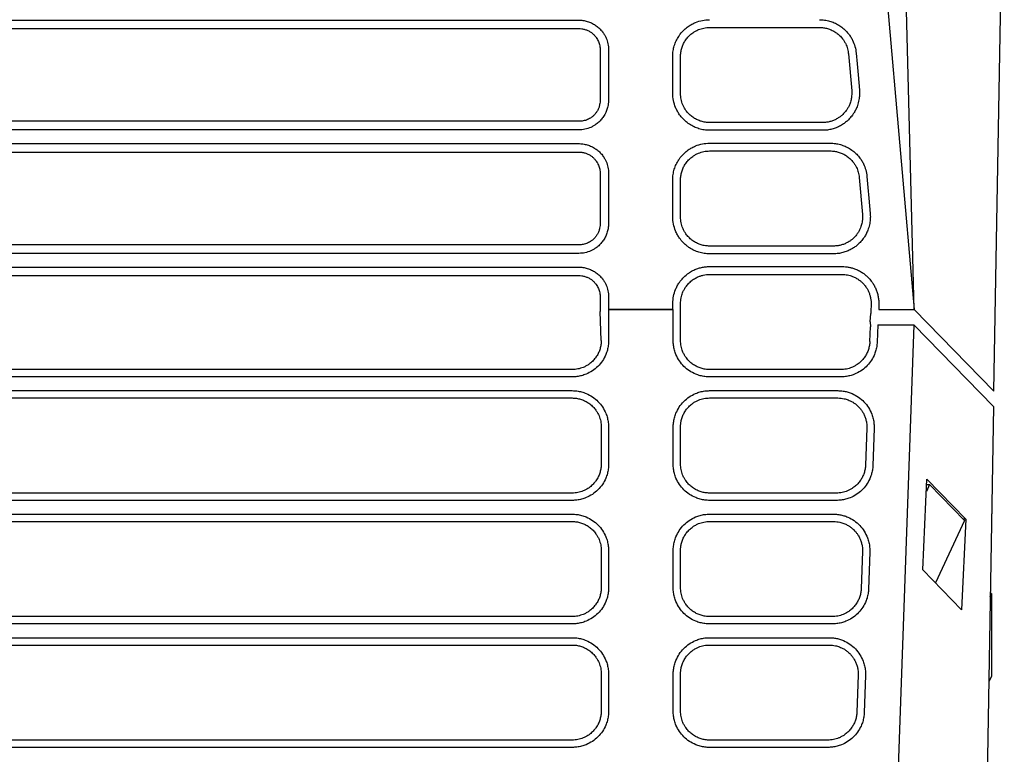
# Model space of a CAD drawing. Extents: x 76 to 839, y -9 to 645.
# Tile 5 of 78: x 335 to 403, y 73 to 124. Entities that reach past the tile are written whole.
import ezdxf

# ---------------------------------------------------------------- set-up
doc = ezdxf.new("R2010")
doc.units = 0
doc.layers.get('0').update_dxf_attribs({"linetype": 'CONTINUOUS'})

msp = doc.modelspace()

# ---------------------------------------------------------------- linework, layer by layer
at = {"color": 7, "linetype": 'CONTINUOUS'}
for p, q in [((397.028, 103.678), (395.713, 155.325)), ((393.264, 146.678), (397.028, 103.678)), ((402.505, 98.074), (403.227, 139.429)), ((323.518, 123.6), (373.918, 123.6)), ((323.518, 123.017), (373.918, 123.017)), ((382.942, 123.095), (390.506, 123.095)), ((375.407, 121.538), (375.407, 118.12)), ((375.99, 121.556), (375.99, 118.137)), ((380.407, 118.571), (380.407, 121.114)), ((380.942, 118.552), (380.942, 121.095)), ((392.498, 121.27), (392.721, 118.727)), ((373.941, 116.639), (323.493, 116.639)), ((373.941, 116.048), (323.493, 116.048)), ((390.729, 116.552), (382.941, 116.552)), ((390.729, 116.018), (382.941, 116.018)), ((323.518, 115.1), (373.918, 115.1)), ((382.942, 115.13), (391.25, 115.13)), ((382.942, 114.595), (391.25, 114.595)), ((323.518, 114.517), (373.918, 114.517)), ((375.407, 113.038), (375.407, 109.62)), ((375.99, 113.056), (375.99, 109.637)), ((380.407, 110.071), (380.407, 112.614)), ((380.942, 110.052), (380.942, 112.595)), ((393.243, 112.77), (393.465, 110.227)), ((373.941, 108.139), (323.493, 108.139)), ((391.474, 108.052), (382.941, 108.052)), ((373.941, 107.548), (323.493, 107.548)), ((391.474, 107.518), (382.941, 107.518)), ((323.518, 106.6), (373.918, 106.6)), ((323.518, 106.017), (373.918, 106.017)), ((382.942, 106.095), (392.061, 106.095)), ((375.407, 104.538), (375.407, 103.543)), ((375.99, 104.556), (375.99, 103.678)), ((375.99, 103.678), (380.407, 103.678)), ((375.99, 103.678), (375.99, 101.534)), ((380.437, 103.678), (375.99, 103.678)), ((380.437, 101.534), (380.437, 103.678)), ((380.942, 101.552), (380.942, 103.539)), ((380.942, 103.533), (380.942, 103.533)), ((393.997, 102.843), (394.034, 103.4)), ((394.043, 103.533), (394.034, 103.4)), ((394.583, 103.678), (397.028, 103.678)), ((397.028, 103.678), (402.505, 98.074)), ((393.972, 101.482), (394.007, 102.491)), ((396.992, 102.631), (394.247, 24.074)), ((394.516, 102.631), (394.475, 101.447)), ((394.516, 102.631), (396.992, 102.631)), ((402.486, 97.003), (396.992, 102.631)), ((373.485, 99.552), (323.942, 99.552)), ((373.485, 99.048), (323.942, 99.048)), ((391.972, 99.552), (382.942, 99.552)), ((391.972, 99.048), (382.942, 99.048)), ((323.941, 98.1), (373.486, 98.1)), ((323.941, 97.596), (373.486, 97.596)), ((382.941, 98.1), (391.765, 98.1)), ((382.941, 97.596), (391.765, 97.596)), ((402.486, 97.003), (401.213, 24.074)), ((375.485, 95.596), (375.485, 93.052)), ((375.99, 95.578), (375.99, 93.034)), ((380.437, 93.034), (380.437, 95.578)), ((380.942, 93.052), (380.942, 95.596)), ((393.763, 95.526), (393.675, 92.982)), ((394.267, 95.491), (394.178, 92.947)), ((397.619, 85.78), (397.903, 92.003)), ((398.087, 91.652), (397.865, 91.169)), ((397.887, 91.652), (398.087, 91.652)), ((397.903, 92.003), (400.571, 89.249)), ((400.477, 89.173), (398.087, 91.652)), ((373.485, 91.052), (323.942, 91.052)), ((391.675, 91.052), (382.942, 91.052)), ((373.485, 90.548), (323.942, 90.548)), ((391.675, 90.548), (382.942, 90.548)), ((323.941, 89.6), (373.486, 89.6)), ((382.941, 89.6), (391.468, 89.6)), ((323.941, 89.096), (373.486, 89.096)), ((382.941, 89.096), (391.468, 89.096)), ((400.477, 89.173), (398.492, 84.874)), ((400.571, 89.249), (400.274, 83.026)), ((400.571, 89.249), (400.404, 89.249)), ((375.485, 87.096), (375.485, 84.552)), ((375.99, 87.078), (375.99, 84.534)), ((380.437, 84.534), (380.437, 87.078)), ((380.942, 84.552), (380.942, 87.096)), ((393.466, 87.026), (393.378, 84.482)), ((393.97, 86.991), (393.881, 84.447)), ((400.274, 83.026), (397.619, 85.78)), ((402.258, 83.938), (402.352, 84.139)), ((402.352, 84.139), (402.262, 84.139)), ((402.352, 84.139), (402.352, 78.448)), ((373.485, 82.552), (323.942, 82.552)), ((373.485, 82.048), (323.942, 82.048)), ((391.378, 82.552), (382.942, 82.552)), ((391.378, 82.048), (382.942, 82.048)), ((323.941, 81.1), (373.486, 81.1)), ((382.941, 81.1), (391.171, 81.1)), ((323.941, 80.596), (373.486, 80.596)), ((382.941, 80.596), (391.171, 80.596)), ((375.485, 78.596), (375.485, 76.052)), ((375.99, 78.578), (375.99, 76.034)), ((380.437, 76.034), (380.437, 78.578)), ((380.942, 76.052), (380.942, 78.596)), ((393.169, 78.526), (393.081, 75.982)), ((393.673, 78.491), (393.584, 75.947)), ((402.352, 78.448), (402.167, 78.056)), ((373.485, 74.052), (323.942, 74.052)), ((391.081, 74.052), (382.942, 74.052)), ((373.485, 73.548), (323.942, 73.548)), ((391.081, 73.548), (382.942, 73.548))]:
    msp.add_line(p, q, dxfattribs=at)
for p, q in [((375.485, 101.552), (375.407, 103.543)), ((393.997, 102.843), (394.007, 102.491))]:
    msp.add_line(p, q)
at = {"color": 7, "linetype": 'CONTINUOUS', "flags": 128}
for points in [[(393.029, 121.335), (393.095, 120.586), (393.16, 119.838), (393.252, 118.791)], [(393.773, 112.835), (393.839, 112.086), (393.905, 111.338), (393.996, 110.291)], [(382.942, 106.639), (384.449, 106.639), (387.462, 106.639), (389.761, 106.639), (392.061, 106.639)]]:
    msp.add_lwpolyline(points, dxfattribs=at)
at = {"color": 7, "linetype": 'CONTINUOUS'}
for points, knots in [([(373.918, 123.6), (374.02, 123.6), (374.225, 123.585), (374.476, 123.53), (374.719, 123.448), (374.904, 123.361), (375.118, 123.231), (375.275, 123.11), (375.452, 122.941), (375.594, 122.772), (375.727, 122.566), (375.854, 122.311), (375.961, 121.974), (375.99, 121.695), (375.99, 121.556)], [2, 2, 2, 2, 2.399893, 2.806379, 3.007066, 3.406565, 3.606817, 3.991265, 4.183941, 4.568982, 4.856713, 5.143695, 5.689698, 6.238949, 6.238949, 6.238949, 6.238949]), ([(380.407, 121.114), (380.407, 121.176), (380.414, 121.359), (380.45, 121.601), (380.527, 121.893), (380.634, 122.174), (380.782, 122.44), (380.962, 122.694), (381.176, 122.932), (381.448, 123.156), (381.719, 123.324), (382.039, 123.475), (382.447, 123.597), (382.776, 123.63), (382.942, 123.63)], [2, 2, 2, 2, 2.246329, 2.731266, 2.971065, 3.448028, 3.925358, 4.179296, 4.68819, 5.196678, 5.576434, 5.954796, 6.603188, 7.264643, 7.264643, 7.264643, 7.264643]), ([(390.506, 123.63), (390.565, 123.63), (390.741, 123.624), (390.973, 123.591), (391.255, 123.522), (391.527, 123.425), (391.785, 123.291), (392.032, 123.129), (392.265, 122.937), (392.488, 122.692), (392.661, 122.447), (392.821, 122.158), (392.961, 121.788), (393.016, 121.487), (393.029, 121.335)], [2, 2, 2, 2, 2.235822, 2.701953, 2.932547, 3.391277, 3.85025, 4.089665, 4.569465, 5.049075, 5.407478, 5.764701, 6.365882, 6.977825, 6.977825, 6.977825, 6.977825]), ([(373.918, 123.017), (373.993, 123.018), (374.143, 123.009), (374.326, 122.97), (374.503, 122.91), (374.637, 122.848), (374.792, 122.753), (374.905, 122.665), (375.031, 122.541), (375.132, 122.419), (375.226, 122.269), (375.315, 122.085), (375.389, 121.841), (375.408, 121.639), (375.407, 121.538)], [2, 2, 2, 2, 2.399893, 2.806379, 3.007066, 3.406565, 3.606817, 3.991265, 4.183941, 4.568982, 4.856713, 5.143695, 5.689698, 6.238949, 6.238949, 6.238949, 6.238949]), ([(380.942, 121.095), (380.942, 121.144), (380.947, 121.289), (380.975, 121.48), (381.035, 121.711), (381.118, 121.933), (381.234, 122.144), (381.375, 122.346), (381.543, 122.536), (381.758, 122.714), (381.972, 122.849), (382.225, 122.971), (382.549, 123.069), (382.81, 123.095), (382.942, 123.095)], [2, 2, 2, 2, 2.246329, 2.731266, 2.971065, 3.448028, 3.925358, 4.179296, 4.68819, 5.196678, 5.576434, 5.954796, 6.603188, 7.264643, 7.264643, 7.264643, 7.264643]), ([(390.506, 123.095), (390.553, 123.095), (390.693, 123.09), (390.877, 123.064), (391.101, 123.009), (391.316, 122.931), (391.521, 122.823), (391.716, 122.693), (391.899, 122.54), (392.074, 122.345), (392.21, 122.15), (392.335, 121.92), (392.445, 121.628), (392.488, 121.39), (392.498, 121.27)], [2, 2, 2, 2, 2.235822, 2.701953, 2.932547, 3.391277, 3.85025, 4.089665, 4.569465, 5.049075, 5.407478, 5.764701, 6.365882, 6.977825, 6.977825, 6.977825, 6.977825]), ([(393.252, 118.791), (393.261, 118.694), (393.266, 118.497), (393.244, 118.236), (393.192, 117.947), (393.107, 117.665), (392.974, 117.376), (392.819, 117.116), (392.658, 116.908), (392.48, 116.721), (392.308, 116.568), (392.122, 116.434), (391.909, 116.307), (391.665, 116.191), (391.414, 116.109), (391.155, 116.05), (390.943, 116.023), (390.783, 116.018), (390.729, 116.018)], [2, 2, 2, 2, 2.384202, 2.769568, 3.025325, 3.535775, 3.919129, 4.271408, 4.721052, 4.946265, 5.283431, 5.620023, 5.844185, 6.258209, 6.672477, 6.880207, 7.297769, 7.50715, 7.50715, 7.50715, 7.50715]), ([(392.721, 118.727), (392.728, 118.649), (392.732, 118.494), (392.714, 118.288), (392.672, 118.06), (392.604, 117.838), (392.498, 117.61), (392.374, 117.407), (392.247, 117.244), (392.106, 117.098), (391.97, 116.979), (391.823, 116.875), (391.654, 116.775), (391.463, 116.686), (391.266, 116.622), (391.063, 116.577), (390.897, 116.556), (390.771, 116.552), (390.729, 116.552)], [2, 2, 2, 2, 2.384202, 2.769568, 3.025325, 3.535775, 3.919129, 4.271408, 4.721052, 4.946265, 5.283431, 5.620023, 5.844185, 6.258209, 6.672477, 6.880207, 7.297769, 7.50715, 7.50715, 7.50715, 7.50715]), ([(375.99, 118.137), (375.99, 118.062), (375.981, 117.906), (375.948, 117.7), (375.89, 117.472), (375.799, 117.229), (375.651, 116.963), (375.499, 116.765), (375.332, 116.589), (375.166, 116.448), (374.963, 116.316), (374.707, 116.186), (374.367, 116.077), (374.083, 116.048), (373.941, 116.048)], [2, 2, 2, 2, 2.291991, 2.598566, 2.799916, 3.198428, 3.596507, 3.968558, 4.155143, 4.528067, 4.806652, 5.084472, 5.628459, 6.174575, 6.174575, 6.174575, 6.174575]), ([(375.407, 118.12), (375.408, 118.065), (375.403, 117.952), (375.381, 117.802), (375.34, 117.637), (375.274, 117.462), (375.167, 117.271), (375.057, 117.131), (374.937, 117.007), (374.817, 116.909), (374.671, 116.818), (374.488, 116.729), (374.245, 116.655), (374.043, 116.637), (373.941, 116.639)], [2, 2, 2, 2, 2.291991, 2.598566, 2.799916, 3.198428, 3.596507, 3.968558, 4.155143, 4.528067, 4.806652, 5.084472, 5.628459, 6.174575, 6.174575, 6.174575, 6.174575]), ([(382.941, 116.018), (382.879, 116.018), (382.693, 116.025), (382.448, 116.061), (382.152, 116.14), (381.868, 116.249), (381.601, 116.398), (381.346, 116.58), (381.109, 116.793), (380.887, 117.063), (380.719, 117.332), (380.565, 117.654), (380.44, 118.067), (380.407, 118.402), (380.407, 118.571)], [2, 2, 2, 2, 2.245219, 2.72881, 2.96763, 3.442195, 3.916773, 4.165648, 4.664427, 5.162763, 5.534882, 5.905672, 6.55626, 7.218129, 7.218129, 7.218129, 7.218129]), ([(382.941, 116.552), (382.892, 116.552), (382.746, 116.558), (382.554, 116.586), (382.323, 116.646), (382.1, 116.73), (381.889, 116.847), (381.689, 116.988), (381.501, 117.154), (381.324, 117.366), (381.191, 117.577), (381.068, 117.829), (380.968, 118.154), (380.942, 118.419), (380.942, 118.552)], [2, 2, 2, 2, 2.245219, 2.72881, 2.96763, 3.442195, 3.916773, 4.165648, 4.664427, 5.162763, 5.534882, 5.905672, 6.55626, 7.218129, 7.218129, 7.218129, 7.218129]), ([(373.918, 115.1), (374.02, 115.1), (374.225, 115.085), (374.476, 115.03), (374.719, 114.948), (374.904, 114.861), (375.118, 114.731), (375.275, 114.61), (375.452, 114.441), (375.594, 114.272), (375.727, 114.066), (375.854, 113.811), (375.961, 113.474), (375.99, 113.195), (375.99, 113.056)], [2, 2, 2, 2, 2.399892, 2.806374, 3.007059, 3.406554, 3.606803, 3.991248, 4.183923, 4.568962, 4.856692, 5.143673, 5.689676, 6.238927, 6.238927, 6.238927, 6.238927]), ([(380.407, 112.614), (380.407, 112.676), (380.414, 112.859), (380.45, 113.101), (380.527, 113.393), (380.634, 113.674), (380.782, 113.94), (380.962, 114.194), (381.176, 114.432), (381.448, 114.656), (381.719, 114.824), (382.039, 114.975), (382.447, 115.097), (382.776, 115.13), (382.942, 115.13)], [2, 2, 2, 2, 2.246328, 2.731263, 2.971061, 3.448021, 3.925349, 4.179286, 4.68818, 5.196668, 5.576425, 5.954786, 6.603174, 7.264626, 7.264626, 7.264626, 7.264626]), ([(380.942, 112.595), (380.942, 112.644), (380.947, 112.789), (380.975, 112.98), (381.035, 113.211), (381.118, 113.433), (381.234, 113.644), (381.375, 113.846), (381.543, 114.036), (381.758, 114.214), (381.972, 114.349), (382.225, 114.471), (382.549, 114.569), (382.81, 114.595), (382.942, 114.595)], [2, 2, 2, 2, 2.246328, 2.731263, 2.971061, 3.448021, 3.925349, 4.179286, 4.68818, 5.196668, 5.576425, 5.954786, 6.603174, 7.264626, 7.264626, 7.264626, 7.264626]), ([(391.25, 115.13), (391.309, 115.13), (391.485, 115.124), (391.717, 115.091), (391.999, 115.022), (392.271, 114.925), (392.529, 114.791), (392.776, 114.629), (393.009, 114.437), (393.232, 114.192), (393.405, 113.947), (393.565, 113.658), (393.705, 113.288), (393.76, 112.987), (393.773, 112.835)], [2, 2, 2, 2, 2.235822, 2.701955, 2.932551, 3.391279, 3.850248, 4.089659, 4.569455, 5.049066, 5.407472, 5.764697, 6.36588, 6.977824, 6.977824, 6.977824, 6.977824]), ([(391.25, 114.595), (391.297, 114.595), (391.437, 114.59), (391.621, 114.564), (391.845, 114.509), (392.06, 114.431), (392.265, 114.323), (392.46, 114.193), (392.643, 114.04), (392.818, 113.845), (392.954, 113.65), (393.08, 113.42), (393.189, 113.128), (393.232, 112.89), (393.243, 112.77)], [2, 2, 2, 2, 2.235822, 2.701955, 2.932551, 3.391279, 3.850248, 4.089659, 4.569455, 5.049066, 5.407472, 5.764697, 6.36588, 6.977824, 6.977824, 6.977824, 6.977824]), ([(373.918, 114.517), (373.993, 114.518), (374.143, 114.509), (374.326, 114.47), (374.503, 114.41), (374.637, 114.348), (374.792, 114.253), (374.905, 114.165), (375.031, 114.041), (375.132, 113.919), (375.226, 113.769), (375.315, 113.585), (375.389, 113.341), (375.408, 113.139), (375.407, 113.038)], [2, 2, 2, 2, 2.399892, 2.806374, 3.007059, 3.406554, 3.606803, 3.991248, 4.183923, 4.568962, 4.856692, 5.143673, 5.689676, 6.238927, 6.238927, 6.238927, 6.238927]), ([(382.941, 107.518), (382.879, 107.518), (382.693, 107.525), (382.448, 107.561), (382.152, 107.64), (381.868, 107.749), (381.601, 107.898), (381.346, 108.08), (381.109, 108.293), (380.887, 108.563), (380.719, 108.832), (380.565, 109.154), (380.44, 109.567), (380.407, 109.902), (380.407, 110.071)], [2, 2, 2, 2, 2.245219, 2.728811, 2.967632, 3.442197, 3.916779, 4.165656, 4.66444, 5.16278, 5.534901, 5.905692, 6.556279, 7.218147, 7.218147, 7.218147, 7.218147]), ([(382.941, 108.052), (382.892, 108.052), (382.746, 108.058), (382.554, 108.086), (382.323, 108.146), (382.1, 108.23), (381.889, 108.347), (381.689, 108.488), (381.501, 108.654), (381.324, 108.866), (381.191, 109.077), (381.068, 109.329), (380.968, 109.654), (380.942, 109.919), (380.942, 110.052)], [2, 2, 2, 2, 2.245219, 2.728811, 2.967632, 3.442197, 3.916779, 4.165656, 4.66444, 5.16278, 5.534901, 5.905692, 6.556279, 7.218147, 7.218147, 7.218147, 7.218147]), ([(393.996, 110.291), (394.005, 110.194), (394.011, 109.997), (393.989, 109.736), (393.936, 109.447), (393.851, 109.165), (393.719, 108.876), (393.563, 108.616), (393.402, 108.408), (393.224, 108.221), (393.053, 108.068), (392.866, 107.934), (392.653, 107.807), (392.409, 107.691), (392.158, 107.609), (391.899, 107.55), (391.687, 107.523), (391.527, 107.518), (391.474, 107.518)], [2, 2, 2, 2, 2.384202, 2.769568, 3.025325, 3.535776, 3.919131, 4.271408, 4.721048, 4.946258, 5.283422, 5.620012, 5.844174, 6.258199, 6.672469, 6.8802, 7.297762, 7.507144, 7.507144, 7.507144, 7.507144]), ([(393.465, 110.227), (393.472, 110.149), (393.476, 109.994), (393.459, 109.788), (393.416, 109.56), (393.348, 109.338), (393.242, 109.11), (393.118, 108.907), (392.991, 108.744), (392.85, 108.598), (392.714, 108.479), (392.567, 108.375), (392.399, 108.275), (392.207, 108.186), (392.01, 108.122), (391.807, 108.077), (391.641, 108.056), (391.515, 108.052), (391.474, 108.052)], [2, 2, 2, 2, 2.384202, 2.769568, 3.025325, 3.535776, 3.919131, 4.271408, 4.721048, 4.946258, 5.283422, 5.620012, 5.844174, 6.258199, 6.672469, 6.8802, 7.297762, 7.507144, 7.507144, 7.507144, 7.507144]), ([(375.99, 109.637), (375.99, 109.562), (375.981, 109.406), (375.948, 109.2), (375.89, 108.972), (375.799, 108.729), (375.651, 108.463), (375.499, 108.265), (375.332, 108.089), (375.166, 107.948), (374.963, 107.816), (374.707, 107.686), (374.367, 107.577), (374.083, 107.548), (373.941, 107.548)], [2, 2, 2, 2, 2.291991, 2.598563, 2.799912, 3.198425, 3.59651, 3.968565, 4.155152, 4.528078, 4.806663, 5.084483, 5.62847, 6.174587, 6.174587, 6.174587, 6.174587]), ([(375.407, 109.62), (375.408, 109.565), (375.403, 109.452), (375.381, 109.302), (375.34, 109.137), (375.274, 108.962), (375.167, 108.771), (375.057, 108.631), (374.937, 108.507), (374.817, 108.409), (374.671, 108.318), (374.488, 108.229), (374.245, 108.155), (374.043, 108.137), (373.941, 108.139)], [2, 2, 2, 2, 2.291991, 2.598563, 2.799912, 3.198425, 3.59651, 3.968565, 4.155152, 4.528078, 4.806663, 5.084483, 5.62847, 6.174587, 6.174587, 6.174587, 6.174587]), ([(373.918, 106.6), (374.02, 106.6), (374.225, 106.585), (374.476, 106.53), (374.719, 106.448), (374.904, 106.361), (375.118, 106.231), (375.275, 106.11), (375.452, 105.941), (375.594, 105.772), (375.727, 105.566), (375.854, 105.311), (375.961, 104.974), (375.99, 104.695), (375.99, 104.556)], [2, 2, 2, 2, 2.399893, 2.806379, 3.007067, 3.406563, 3.606811, 3.991251, 4.183925, 4.568966, 4.856701, 5.143687, 5.689695, 6.238946, 6.238946, 6.238946, 6.238946]), ([(380.416, 104.114), (380.416, 104.276), (380.447, 104.597), (380.566, 104.998), (380.714, 105.314), (380.88, 105.585), (381.103, 105.858), (381.34, 106.073), (381.595, 106.256), (381.837, 106.392), (382.12, 106.507), (382.386, 106.582), (382.661, 106.629), (382.848, 106.639), (382.942, 106.639)], [2, 2, 2, 2, 2.646126, 3.279847, 3.657912, 4.037637, 4.546423, 5.055942, 5.310324, 5.795654, 6.159551, 6.52553, 6.895613, 7.270856, 7.270856, 7.270856, 7.270856]), ([(392.061, 106.639), (392.139, 106.639), (392.295, 106.632), (392.527, 106.6), (392.754, 106.546), (392.999, 106.464), (393.214, 106.365), (393.423, 106.244), (393.606, 106.117), (393.775, 105.973), (393.952, 105.795), (394.112, 105.598), (394.268, 105.353), (394.388, 105.11), (394.483, 104.849), (394.549, 104.58), (394.585, 104.304), (394.589, 104.118), (394.586, 104.025)], [2, 2, 2, 2, 2.311384, 2.621721, 2.930674, 3.238868, 3.649596, 3.870757, 4.202762, 4.535234, 4.75724, 5.200261, 5.544103, 5.912237, 6.279537, 6.646882, 7.015341, 7.386051, 7.386051, 7.386051, 7.386051]), ([(373.918, 106.017), (373.993, 106.018), (374.143, 106.009), (374.326, 105.97), (374.503, 105.91), (374.637, 105.848), (374.792, 105.753), (374.905, 105.665), (375.031, 105.541), (375.132, 105.419), (375.226, 105.269), (375.315, 105.085), (375.389, 104.841), (375.408, 104.639), (375.407, 104.538)], [2, 2, 2, 2, 2.399893, 2.806379, 3.007067, 3.406563, 3.606811, 3.991251, 4.183925, 4.568966, 4.856701, 5.143687, 5.689695, 6.238946, 6.238946, 6.238946, 6.238946]), ([(380.942, 104.095), (380.942, 104.224), (380.966, 104.478), (381.06, 104.795), (381.177, 105.046), (381.309, 105.261), (381.485, 105.477), (381.673, 105.647), (381.875, 105.792), (382.067, 105.9), (382.291, 105.99), (382.502, 106.05), (382.72, 106.087), (382.868, 106.095), (382.942, 106.095)], [2, 2, 2, 2, 2.646126, 3.279847, 3.657912, 4.037637, 4.546423, 5.055942, 5.310324, 5.795654, 6.159551, 6.52553, 6.895613, 7.270856, 7.270856, 7.270856, 7.270856]), ([(392.061, 106.095), (392.123, 106.095), (392.246, 106.089), (392.43, 106.064), (392.609, 106.021), (392.803, 105.956), (392.974, 105.878), (393.14, 105.782), (393.284, 105.682), (393.419, 105.567), (393.558, 105.427), (393.685, 105.271), (393.808, 105.077), (393.904, 104.884), (393.979, 104.678), (394.031, 104.465), (394.06, 104.246), (394.063, 104.099), (394.06, 104.026)], [2, 2, 2, 2, 2.311384, 2.621721, 2.930674, 3.238868, 3.649596, 3.870757, 4.202762, 4.535234, 4.75724, 5.200261, 5.544103, 5.912237, 6.279537, 6.646882, 7.015341, 7.386051, 7.386051, 7.386051, 7.386051]), ([(380.407, 103.678), (380.407, 103.75), (380.412, 103.895), (380.416, 104.041), (380.416, 104.114)], [2, 2, 2, 2, 2.3864995, 2.7755884, 2.7755884, 2.7755884, 2.7755884]), ([(380.942, 103.533), (380.942, 103.575), (380.942, 103.617), (380.942, 103.732), (380.942, 103.877), (380.942, 104.023), (380.942, 104.095)], [2, 2, 2, 2, 2.224412, 2.224412, 2.610911, 3, 3, 3, 3]), ([(394.06, 104.026), (394.056, 103.91), (394.052, 103.794), (394.046, 103.63), (394.045, 103.581), (394.043, 103.533)], [2, 2, 2, 2, 2.705884, 2.705884, 3, 3, 3, 3]), ([(375.485, 101.552), (375.485, 101.503), (375.48, 101.358), (375.452, 101.167), (375.392, 100.936), (375.308, 100.714), (375.193, 100.503), (375.051, 100.301), (374.883, 100.111), (374.669, 99.933), (374.455, 99.798), (374.202, 99.676), (373.878, 99.578), (373.617, 99.552), (373.485, 99.552)], [2, 2, 2, 2, 2.258229, 2.766448, 3.01771, 3.517434, 4.017578, 4.283567, 4.816721, 5.349422, 5.747149, 6.143362, 6.822132, 7.514868, 7.514868, 7.514868, 7.514868]), ([(375.99, 101.534), (375.989, 101.48), (375.986, 101.37), (375.97, 101.208), (375.943, 101.048), (375.906, 100.889), (375.858, 100.733), (375.761, 100.479), (375.579, 100.14), (375.264, 99.762), (374.883, 99.451), (374.495, 99.247), (374.133, 99.125), (373.812, 99.06), (373.594, 99.052), (373.485, 99.048)], [0, 0, 0, 0, 0.041975, 0.083595, 0.125043, 0.166503, 0.20816, 0.250194, 0.374982, 0.50004, 0.62482, 0.749879, 0.833332, 0.916232, 1, 1, 1, 1]), ([(382.942, 99.048), (382.887, 99.049), (382.778, 99.051), (382.615, 99.067), (382.454, 99.093), (382.296, 99.13), (382.139, 99.177), (381.884, 99.272), (381.544, 99.45), (381.163, 99.762), (380.848, 100.14), (380.64, 100.526), (380.516, 100.887), (380.449, 101.208), (380.441, 101.425), (380.437, 101.534)], [0, 0, 0, 0, 0.042048, 0.083721, 0.125195, 0.166648, 0.208256, 0.250196, 0.375095, 0.500046, 0.624941, 0.749883, 0.83349, 0.91637, 1, 1, 1, 1]), ([(382.942, 99.552), (382.892, 99.552), (382.744, 99.557), (382.549, 99.587), (382.314, 99.649), (382.088, 99.736), (381.875, 99.855), (381.673, 100), (381.485, 100.17), (381.309, 100.386), (381.177, 100.601), (381.06, 100.852), (380.966, 101.169), (380.942, 101.423), (380.942, 101.552)], [2, 2, 2, 2, 2.261377, 2.776893, 3.031572, 3.537875, 4.044507, 4.310385, 4.843442, 5.376236, 5.774115, 6.170483, 6.835759, 7.514603, 7.514603, 7.514603, 7.514603]), ([(393.972, 101.482), (393.97, 101.434), (393.96, 101.293), (393.927, 101.107), (393.861, 100.883), (393.774, 100.668), (393.656, 100.464), (393.513, 100.27), (393.345, 100.087), (393.133, 99.916), (392.923, 99.788), (392.674, 99.671), (392.357, 99.577), (392.101, 99.552), (391.972, 99.552)], [2, 2, 2, 2, 2.252507, 2.749799, 2.995777, 3.485116, 3.974856, 4.234789, 4.755751, 5.276281, 5.664984, 6.05227, 6.71701, 7.39484, 7.39484, 7.39484, 7.39484]), ([(394.475, 101.447), (394.472, 101.394), (394.466, 101.287), (394.445, 101.129), (394.414, 100.973), (394.373, 100.819), (394.322, 100.668), (394.22, 100.422), (394.035, 100.095), (393.72, 99.732), (393.342, 99.433), (392.961, 99.238), (392.607, 99.122), (392.292, 99.059), (392.079, 99.052), (391.972, 99.048)], [0, 0, 0, 0, 0.04196, 0.083582, 0.12504, 0.16651, 0.208167, 0.250186, 0.374967, 0.500037, 0.624825, 0.749884, 0.833319, 0.916239, 1, 1, 1, 1]), ([(373.486, 98.1), (373.541, 98.099), (373.651, 98.097), (373.815, 98.08), (373.976, 98.053), (374.136, 98.015), (374.293, 97.967), (374.549, 97.869), (374.89, 97.687), (375.271, 97.369), (375.584, 96.985), (375.79, 96.595), (375.912, 96.231), (375.978, 95.907), (375.986, 95.688), (375.99, 95.578)], [0, 0, 0, 0, 0.041986, 0.083612, 0.125061, 0.166518, 0.208168, 0.250194, 0.374962, 0.500038, 0.624815, 0.749875, 0.833338, 0.91624, 1, 1, 1, 1]), ([(373.486, 97.596), (373.535, 97.596), (373.681, 97.59), (373.873, 97.562), (374.105, 97.502), (374.328, 97.417), (374.538, 97.301), (374.739, 97.16), (374.926, 96.993), (375.103, 96.782), (375.237, 96.57), (375.359, 96.318), (375.459, 95.993), (375.485, 95.729), (375.485, 95.596)], [2, 2, 2, 2, 2.256964, 2.763434, 3.013519, 3.510454, 4.007454, 4.2682, 4.790872, 5.313058, 5.702877, 6.09125, 6.771583, 7.464287, 7.464287, 7.464287, 7.464287]), ([(380.437, 95.578), (380.438, 95.633), (380.44, 95.743), (380.457, 95.907), (380.483, 96.069), (380.52, 96.229), (380.567, 96.386), (380.663, 96.643), (380.842, 96.985), (381.156, 97.369), (381.536, 97.686), (381.925, 97.895), (382.288, 98.02), (382.612, 98.087), (382.831, 98.096), (382.941, 98.1)], [0, 0, 0, 0, 0.042045, 0.083718, 0.125193, 0.166647, 0.208256, 0.250197, 0.375114, 0.500046, 0.624958, 0.749881, 0.833467, 0.916346, 1, 1, 1, 1]), ([(380.942, 95.596), (380.942, 95.67), (380.95, 95.818), (380.983, 96.013), (381.039, 96.225), (381.126, 96.452), (381.246, 96.665), (381.39, 96.865), (381.559, 97.051), (381.772, 97.225), (381.984, 97.357), (382.234, 97.475), (382.554, 97.57), (382.811, 97.596), (382.941, 97.596)], [2, 2, 2, 2, 2.387342, 2.77175, 3.025341, 3.529062, 4.032862, 4.293482, 4.816066, 5.338412, 5.72848, 6.117194, 6.783578, 7.464313, 7.464313, 7.464313, 7.464313]), ([(391.765, 98.1), (391.814, 98.099), (391.91, 98.097), (392.054, 98.084), (392.196, 98.064), (392.337, 98.035), (392.475, 97.998), (392.612, 97.952), (392.858, 97.855), (393.197, 97.669), (393.581, 97.338), (393.894, 96.939), (394.094, 96.535), (394.209, 96.16), (394.266, 95.828), (394.267, 95.603), (394.267, 95.491)], [0, 0, 0, 0, 0.036037, 0.071776, 0.107336, 0.14284, 0.178409, 0.214165, 0.250226, 0.375003, 0.50008, 0.624854, 0.749914, 0.83337, 0.916237, 1, 1, 1, 1]), ([(391.765, 97.596), (391.839, 97.596), (391.987, 97.587), (392.181, 97.555), (392.394, 97.498), (392.6, 97.419), (392.811, 97.305), (392.999, 97.175), (393.149, 97.044), (393.283, 96.901), (393.392, 96.764), (393.487, 96.618), (393.577, 96.449), (393.657, 96.257), (393.713, 96.059), (393.747, 95.876), (393.764, 95.712), (393.766, 95.588), (393.763, 95.526)], [2, 2, 2, 2, 2.387726, 2.773419, 3.029562, 3.540908, 3.924828, 4.279921, 4.73469, 4.962384, 5.303261, 5.643514, 5.870079, 6.297993, 6.726124, 6.94082, 7.264217, 7.585765, 7.585765, 7.585765, 7.585765]), ([(375.485, 93.052), (375.485, 93.003), (375.48, 92.858), (375.452, 92.667), (375.392, 92.436), (375.308, 92.214), (375.193, 92.003), (375.051, 91.801), (374.883, 91.611), (374.669, 91.433), (374.455, 91.298), (374.202, 91.176), (373.878, 91.078), (373.617, 91.052), (373.485, 91.052)], [2, 2, 2, 2, 2.258226, 2.766437, 3.017697, 3.517418, 4.017555, 4.283539, 4.816682, 5.349375, 5.747098, 6.143309, 6.822071, 7.514797, 7.514797, 7.514797, 7.514797]), ([(375.99, 93.034), (375.989, 92.98), (375.986, 92.87), (375.97, 92.708), (375.943, 92.547), (375.906, 92.389), (375.858, 92.233), (375.761, 91.979), (375.579, 91.64), (375.264, 91.262), (374.883, 90.951), (374.495, 90.747), (374.133, 90.625), (373.812, 90.56), (373.594, 90.552), (373.485, 90.548)], [0, 0, 0, 0, 0.041982, 0.083607, 0.125056, 0.166515, 0.208167, 0.250194, 0.37497, 0.500039, 0.624832, 0.749878, 0.833332, 0.916232, 1, 1, 1, 1]), ([(382.942, 90.548), (382.887, 90.549), (382.778, 90.551), (382.615, 90.567), (382.454, 90.593), (382.296, 90.63), (382.139, 90.677), (381.884, 90.772), (381.544, 90.95), (381.163, 91.262), (380.848, 91.64), (380.64, 92.026), (380.516, 92.387), (380.449, 92.708), (380.441, 92.925), (380.437, 93.034)], [0, 0, 0, 0, 0.042047, 0.083719, 0.125193, 0.166646, 0.208254, 0.250195, 0.375105, 0.500045, 0.624935, 0.749883, 0.833487, 0.916367, 1, 1, 1, 1]), ([(382.942, 91.052), (382.892, 91.052), (382.744, 91.057), (382.549, 91.087), (382.314, 91.149), (382.088, 91.236), (381.875, 91.355), (381.673, 91.5), (381.485, 91.67), (381.309, 91.886), (381.177, 92.101), (381.06, 92.352), (380.966, 92.669), (380.942, 92.923), (380.942, 93.052)], [2, 2, 2, 2, 2.261375, 2.776885, 3.03156, 3.537854, 4.044476, 4.310349, 4.843399, 5.376184, 5.774058, 6.170419, 6.835688, 7.514524, 7.514524, 7.514524, 7.514524]), ([(393.675, 92.982), (393.673, 92.934), (393.663, 92.793), (393.63, 92.607), (393.564, 92.383), (393.477, 92.168), (393.359, 91.964), (393.216, 91.77), (393.048, 91.587), (392.836, 91.416), (392.626, 91.288), (392.377, 91.171), (392.06, 91.077), (391.804, 91.052), (391.675, 91.052)], [2, 2, 2, 2, 2.252504, 2.749789, 2.995765, 3.485095, 3.974825, 4.234753, 4.755707, 5.27623, 5.664928, 6.052208, 6.716938, 7.394759, 7.394759, 7.394759, 7.394759]), ([(394.178, 92.947), (394.175, 92.894), (394.169, 92.787), (394.148, 92.629), (394.117, 92.473), (394.076, 92.319), (394.025, 92.168), (393.923, 91.922), (393.738, 91.595), (393.423, 91.232), (393.045, 90.933), (392.664, 90.738), (392.31, 90.622), (391.995, 90.559), (391.782, 90.552), (391.675, 90.548)], [0, 0, 0, 0, 0.041963, 0.083587, 0.125045, 0.166514, 0.208169, 0.250185, 0.374976, 0.500037, 0.624816, 0.749884, 0.833322, 0.916242, 1, 1, 1, 1]), ([(373.486, 89.6), (373.541, 89.599), (373.651, 89.597), (373.815, 89.58), (373.976, 89.553), (374.136, 89.515), (374.293, 89.467), (374.549, 89.369), (374.89, 89.187), (375.271, 88.869), (375.584, 88.485), (375.79, 88.095), (375.912, 87.731), (375.978, 87.407), (375.986, 87.188), (375.99, 87.078)], [0, 0, 0, 0, 0.041986, 0.083612, 0.125061, 0.166518, 0.208168, 0.250194, 0.374962, 0.500038, 0.624815, 0.749875, 0.833338, 0.91624, 1, 1, 1, 1]), ([(380.437, 87.078), (380.438, 87.133), (380.44, 87.243), (380.457, 87.407), (380.483, 87.569), (380.52, 87.729), (380.567, 87.886), (380.663, 88.143), (380.842, 88.485), (381.156, 88.869), (381.536, 89.186), (381.925, 89.395), (382.288, 89.52), (382.612, 89.587), (382.831, 89.596), (382.941, 89.6)], [0, 0, 0, 0, 0.042046, 0.08372, 0.125195, 0.166648, 0.208257, 0.250196, 0.375118, 0.500046, 0.624954, 0.749881, 0.83347, 0.91635, 1, 1, 1, 1]), ([(391.468, 89.6), (391.517, 89.599), (391.613, 89.597), (391.757, 89.584), (391.899, 89.564), (392.04, 89.535), (392.178, 89.498), (392.315, 89.452), (392.561, 89.355), (392.9, 89.169), (393.284, 88.838), (393.597, 88.439), (393.797, 88.035), (393.912, 87.66), (393.969, 87.328), (393.97, 87.103), (393.97, 86.991)], [0, 0, 0, 0, 0.036035, 0.071772, 0.107332, 0.142836, 0.178406, 0.214163, 0.250226, 0.375003, 0.50008, 0.624853, 0.749914, 0.833365, 0.916232, 1, 1, 1, 1]), ([(402.365, 90.04), (402.36, 89.792), (402.353, 89.356), (402.353, 89.338), (402.352, 89.33)], [0, 0, 0, 0, 0.569424, 1, 1, 1, 1]), ([(373.486, 89.096), (373.535, 89.096), (373.681, 89.09), (373.873, 89.062), (374.105, 89.002), (374.328, 88.917), (374.538, 88.801), (374.739, 88.66), (374.926, 88.493), (375.103, 88.282), (375.237, 88.07), (375.359, 87.818), (375.459, 87.493), (375.485, 87.229), (375.485, 87.096)], [2, 2, 2, 2, 2.256964, 2.763434, 3.013519, 3.510454, 4.007454, 4.2682, 4.790872, 5.313058, 5.702877, 6.09125, 6.771583, 7.464287, 7.464287, 7.464287, 7.464287]), ([(380.942, 87.096), (380.942, 87.17), (380.95, 87.318), (380.983, 87.513), (381.039, 87.725), (381.126, 87.952), (381.246, 88.165), (381.39, 88.365), (381.559, 88.551), (381.772, 88.725), (381.984, 88.857), (382.234, 88.975), (382.554, 89.07), (382.811, 89.096), (382.941, 89.096)], [2, 2, 2, 2, 2.387343, 2.77175, 3.025342, 3.529059, 4.032853, 4.293469, 4.816051, 5.338396, 5.728465, 6.117178, 6.78356, 7.464295, 7.464295, 7.464295, 7.464295]), ([(391.468, 89.096), (391.542, 89.096), (391.69, 89.087), (391.884, 89.055), (392.097, 88.998), (392.303, 88.919), (392.514, 88.805), (392.702, 88.675), (392.852, 88.544), (392.986, 88.401), (393.095, 88.264), (393.19, 88.118), (393.28, 87.949), (393.36, 87.757), (393.416, 87.559), (393.45, 87.376), (393.467, 87.212), (393.469, 87.088), (393.466, 87.026)], [2, 2, 2, 2, 2.387726, 2.773418, 3.02956, 3.540906, 3.924827, 4.279921, 4.734691, 4.962384, 5.303259, 5.64351, 5.870072, 6.297984, 6.726116, 6.940813, 7.26421, 7.585758, 7.585758, 7.585758, 7.585758]), ([(375.485, 84.552), (375.485, 84.503), (375.48, 84.358), (375.452, 84.167), (375.392, 83.936), (375.308, 83.714), (375.193, 83.503), (375.051, 83.301), (374.883, 83.111), (374.669, 82.933), (374.455, 82.798), (374.202, 82.676), (373.878, 82.578), (373.617, 82.552), (373.485, 82.552)], [2, 2, 2, 2, 2.258226, 2.766437, 3.017697, 3.517418, 4.017555, 4.283539, 4.816682, 5.349375, 5.747098, 6.143309, 6.822071, 7.514797, 7.514797, 7.514797, 7.514797]), ([(375.99, 84.534), (375.989, 84.48), (375.986, 84.37), (375.97, 84.208), (375.943, 84.047), (375.906, 83.889), (375.858, 83.733), (375.761, 83.479), (375.579, 83.14), (375.264, 82.762), (374.883, 82.451), (374.495, 82.247), (374.133, 82.125), (373.812, 82.06), (373.594, 82.052), (373.485, 82.048)], [0, 0, 0, 0, 0.041982, 0.083607, 0.125056, 0.166515, 0.208167, 0.250194, 0.37497, 0.500039, 0.624832, 0.749878, 0.833332, 0.916232, 1, 1, 1, 1]), ([(382.942, 82.048), (382.887, 82.049), (382.778, 82.051), (382.615, 82.067), (382.454, 82.093), (382.296, 82.13), (382.139, 82.177), (381.884, 82.272), (381.544, 82.45), (381.163, 82.762), (380.848, 83.14), (380.64, 83.526), (380.516, 83.887), (380.449, 84.208), (380.441, 84.425), (380.437, 84.534)], [0, 0, 0, 0, 0.042048, 0.083722, 0.125196, 0.166649, 0.208256, 0.250195, 0.375104, 0.500045, 0.624936, 0.749883, 0.833488, 0.916368, 1, 1, 1, 1]), ([(382.942, 82.552), (382.892, 82.552), (382.744, 82.557), (382.549, 82.587), (382.314, 82.649), (382.088, 82.736), (381.875, 82.855), (381.673, 83), (381.485, 83.17), (381.309, 83.386), (381.177, 83.601), (381.06, 83.852), (380.966, 84.169), (380.942, 84.423), (380.942, 84.552)], [2, 2, 2, 2, 2.261376, 2.776888, 3.031565, 3.537861, 4.044484, 4.310358, 4.843408, 5.376195, 5.774068, 6.170431, 6.835701, 7.51454, 7.51454, 7.51454, 7.51454]), ([(393.378, 84.482), (393.376, 84.434), (393.366, 84.293), (393.333, 84.107), (393.267, 83.883), (393.18, 83.668), (393.062, 83.464), (392.919, 83.27), (392.751, 83.087), (392.539, 82.916), (392.329, 82.788), (392.08, 82.671), (391.763, 82.577), (391.507, 82.552), (391.378, 82.552)], [2, 2, 2, 2, 2.252503, 2.749786, 2.995761, 3.48509, 3.974815, 4.23474, 4.755686, 5.276208, 5.664909, 6.052193, 6.716925, 7.394744, 7.394744, 7.394744, 7.394744]), ([(393.881, 84.447), (393.878, 84.394), (393.872, 84.287), (393.851, 84.129), (393.82, 83.973), (393.779, 83.819), (393.727, 83.668), (393.626, 83.422), (393.441, 83.096), (393.126, 82.732), (392.748, 82.433), (392.367, 82.238), (392.013, 82.122), (391.698, 82.059), (391.485, 82.052), (391.378, 82.048)], [0, 0, 0, 0, 0.041967, 0.083593, 0.125052, 0.16652, 0.208173, 0.250186, 0.374963, 0.500038, 0.624828, 0.749884, 0.833319, 0.916239, 1, 1, 1, 1]), ([(373.486, 81.1), (373.541, 81.099), (373.651, 81.097), (373.815, 81.08), (373.976, 81.053), (374.136, 81.015), (374.293, 80.967), (374.549, 80.869), (374.89, 80.687), (375.271, 80.369), (375.584, 79.985), (375.79, 79.595), (375.912, 79.231), (375.978, 78.907), (375.986, 78.688), (375.99, 78.578)], [0, 0, 0, 0, 0.041986, 0.083612, 0.125061, 0.166518, 0.208168, 0.250194, 0.374962, 0.500038, 0.624815, 0.749875, 0.833338, 0.91624, 1, 1, 1, 1]), ([(380.437, 78.578), (380.438, 78.633), (380.44, 78.743), (380.457, 78.907), (380.483, 79.069), (380.52, 79.229), (380.567, 79.386), (380.663, 79.643), (380.842, 79.985), (381.156, 80.369), (381.536, 80.686), (381.925, 80.895), (382.288, 81.02), (382.612, 81.087), (382.831, 81.096), (382.941, 81.1)], [0, 0, 0, 0, 0.042047, 0.083721, 0.125196, 0.166649, 0.208257, 0.250196, 0.375122, 0.500046, 0.624951, 0.749881, 0.833475, 0.916355, 1, 1, 1, 1]), ([(391.171, 81.1), (391.22, 81.099), (391.316, 81.097), (391.46, 81.084), (391.602, 81.064), (391.743, 81.035), (391.881, 80.998), (392.018, 80.952), (392.264, 80.855), (392.603, 80.669), (392.987, 80.338), (393.3, 79.939), (393.5, 79.535), (393.615, 79.16), (393.672, 78.828), (393.673, 78.603), (393.673, 78.491)], [0, 0, 0, 0, 0.036033, 0.07177, 0.107329, 0.142833, 0.178404, 0.214162, 0.250227, 0.375005, 0.50008, 0.624851, 0.749914, 0.833366, 0.916233, 1, 1, 1, 1]), ([(373.486, 80.596), (373.535, 80.596), (373.681, 80.59), (373.873, 80.562), (374.105, 80.502), (374.328, 80.417), (374.538, 80.301), (374.739, 80.16), (374.926, 79.993), (375.103, 79.782), (375.237, 79.57), (375.359, 79.318), (375.459, 78.993), (375.485, 78.729), (375.485, 78.596)], [2, 2, 2, 2, 2.256964, 2.763434, 3.013519, 3.510454, 4.007454, 4.2682, 4.790872, 5.313058, 5.702877, 6.09125, 6.771583, 7.464287, 7.464287, 7.464287, 7.464287]), ([(380.942, 78.596), (380.942, 78.67), (380.95, 78.818), (380.983, 79.013), (381.039, 79.225), (381.126, 79.452), (381.246, 79.665), (381.39, 79.865), (381.559, 80.051), (381.772, 80.225), (381.984, 80.357), (382.234, 80.475), (382.554, 80.57), (382.811, 80.596), (382.941, 80.596)], [2, 2, 2, 2, 2.387343, 2.77175, 3.025341, 3.529055, 4.032845, 4.29346, 4.816042, 5.338392, 5.728464, 6.11718, 6.783562, 7.464297, 7.464297, 7.464297, 7.464297]), ([(391.171, 80.596), (391.245, 80.596), (391.393, 80.587), (391.587, 80.555), (391.8, 80.498), (392.006, 80.419), (392.217, 80.305), (392.405, 80.175), (392.555, 80.044), (392.689, 79.901), (392.798, 79.764), (392.893, 79.618), (392.983, 79.449), (393.063, 79.257), (393.119, 79.059), (393.153, 78.876), (393.17, 78.712), (393.172, 78.588), (393.169, 78.526)], [2, 2, 2, 2, 2.387726, 2.773418, 3.02956, 3.540905, 3.924826, 4.279922, 4.734694, 4.962387, 5.303263, 5.643514, 5.870077, 6.297988, 6.726119, 6.940816, 7.264213, 7.585761, 7.585761, 7.585761, 7.585761]), ([(375.485, 76.052), (375.485, 76.003), (375.48, 75.858), (375.452, 75.667), (375.392, 75.436), (375.308, 75.214), (375.193, 75.003), (375.051, 74.801), (374.883, 74.611), (374.669, 74.433), (374.455, 74.298), (374.202, 74.176), (373.878, 74.078), (373.617, 74.052), (373.485, 74.052)], [2, 2, 2, 2, 2.258226, 2.766437, 3.017697, 3.517418, 4.017555, 4.283539, 4.816682, 5.349375, 5.747098, 6.143309, 6.822071, 7.514797, 7.514797, 7.514797, 7.514797]), ([(375.99, 76.034), (375.989, 75.98), (375.986, 75.87), (375.97, 75.708), (375.943, 75.547), (375.906, 75.389), (375.858, 75.233), (375.761, 74.979), (375.579, 74.64), (375.264, 74.262), (374.883, 73.951), (374.495, 73.747), (374.133, 73.625), (373.812, 73.56), (373.594, 73.552), (373.485, 73.548)], [0, 0, 0, 0, 0.041982, 0.083607, 0.125056, 0.166515, 0.208167, 0.250194, 0.37497, 0.500039, 0.624832, 0.749878, 0.833332, 0.916232, 1, 1, 1, 1]), ([(382.942, 73.548), (382.887, 73.549), (382.778, 73.551), (382.615, 73.567), (382.454, 73.593), (382.296, 73.63), (382.139, 73.677), (381.884, 73.772), (381.544, 73.95), (381.163, 74.262), (380.848, 74.64), (380.64, 75.026), (380.516, 75.387), (380.449, 75.708), (380.441, 75.925), (380.437, 76.034)], [0, 0, 0, 0, 0.042049, 0.083724, 0.125198, 0.16665, 0.208257, 0.250195, 0.375105, 0.500045, 0.624938, 0.749882, 0.833493, 0.916373, 1, 1, 1, 1]), ([(382.942, 74.052), (382.892, 74.052), (382.744, 74.057), (382.549, 74.087), (382.314, 74.149), (382.088, 74.236), (381.875, 74.355), (381.673, 74.5), (381.485, 74.67), (381.309, 74.886), (381.177, 75.101), (381.06, 75.352), (380.966, 75.669), (380.942, 75.923), (380.942, 76.052)], [2, 2, 2, 2, 2.26138, 2.776903, 3.031584, 3.53789, 4.044522, 4.310401, 4.843466, 5.376272, 5.774161, 6.170537, 6.83582, 7.51467, 7.51467, 7.51467, 7.51467]), ([(393.081, 75.982), (393.079, 75.934), (393.069, 75.793), (393.036, 75.607), (392.97, 75.383), (392.883, 75.168), (392.765, 74.964), (392.622, 74.77), (392.454, 74.587), (392.242, 74.416), (392.032, 74.288), (391.783, 74.171), (391.466, 74.077), (391.21, 74.052), (391.081, 74.052)], [2, 2, 2, 2, 2.252503, 2.749785, 2.99576, 3.485088, 3.974813, 4.234738, 4.755684, 5.276205, 5.664906, 6.052189, 6.71692, 7.394738, 7.394738, 7.394738, 7.394738]), ([(393.584, 75.947), (393.581, 75.894), (393.575, 75.787), (393.554, 75.629), (393.523, 75.473), (393.482, 75.319), (393.43, 75.168), (393.329, 74.922), (393.144, 74.596), (392.829, 74.232), (392.451, 73.933), (392.07, 73.738), (391.716, 73.622), (391.401, 73.559), (391.188, 73.552), (391.081, 73.548)], [0, 0, 0, 0, 0.041967, 0.083593, 0.125052, 0.16652, 0.208173, 0.250186, 0.374963, 0.500038, 0.624828, 0.749884, 0.83332, 0.916239, 1, 1, 1, 1])]:
    msp.add_open_spline(points, degree=3, knots=knots, dxfattribs=at)
msp.add_open_spline([(394.586, 104.025), (394.582, 103.91), (394.587, 103.794), (394.583, 103.678)], degree=3, dxfattribs=at)

doc.saveas('drawing.dxf')
